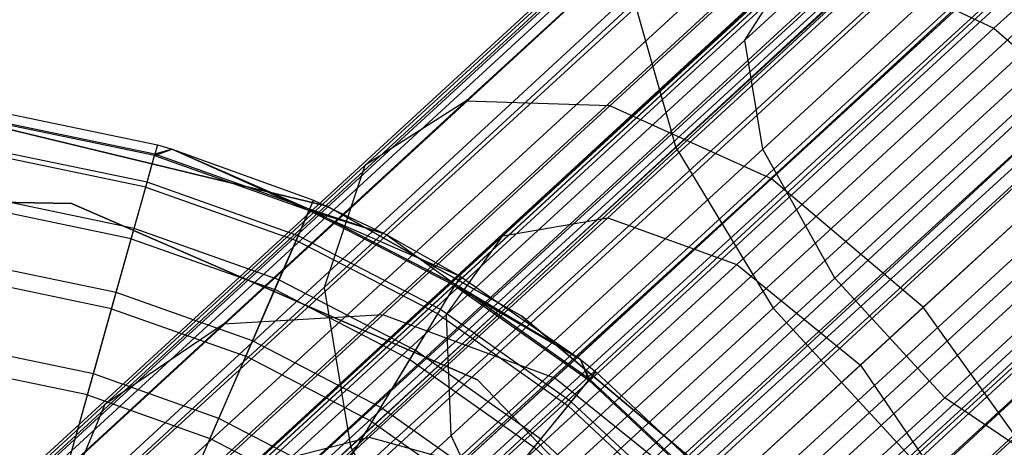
# Model space of a CAD drawing. Extents: x -38.3 to -0.1, y -39.1 to 0.
# Tile 32 of 256: x -27.898 to -27.498, y -27.277 to -27.104. Entities that reach past the tile are written whole.
import ezdxf

# ---------------------------------------------------------------- set-up
doc = ezdxf.new("R2010")
doc.units = 0
doc.header["$MEASUREMENT"] = 0
doc.layers.get('0').update_dxf_attribs({"color": 13, "linetype": 'CONTINUOUS'})

# ---------------------------------------------------------------- blocks, each defined once
blk = doc.blocks.new('ORTO_XII_A_STL')
at = {"color": 0}
for p, q in [((18.2475, 19.1313, 0.98681), (5.62821, 7.52408, 0.98681)), ((18.2475, 19.1313, 0.98681), (5.62821, 7.52408, 0.98681)), ((18.25137, 19.12709, 1.03392), (5.62821, 7.52408, 0.98681)), ((18.25137, 19.12709, 1.03392), (5.62821, 7.52408, 0.98681)), ((5.62918, 7.52302, 1.01054), (18.25137, 19.12709, 1.03392)), ((5.62918, 7.52302, 1.01054), (18.25137, 19.12709, 1.03392)), ((18.25137, 19.12709, 0.9397), (5.63209, 7.51987, 0.9397)), ((18.25137, 19.12709, 0.9397), (5.63209, 7.51987, 0.9397)), ((5.63209, 7.51987, 1.03392), (18.25137, 19.12709, 1.03392)), ((5.63209, 7.51987, 1.03392), (18.25137, 19.12709, 1.03392)), ((18.25137, 19.12709, 0.9397), (5.63687, 7.51466, 0.91701)), ((18.25137, 19.12709, 0.9397), (5.63687, 7.51466, 0.91701)), ((5.6518, 7.49843, 1.09863), (18.25137, 19.12709, 1.03392)), ((5.6518, 7.49843, 1.09863), (18.25137, 19.12709, 1.03392)), ((18.28101, 19.09486, 0.85627), (5.63687, 7.51466, 0.91701)), ((18.28101, 19.09486, 0.85627), (5.63687, 7.51466, 0.91701)), ((5.6518, 7.49843, 1.09863), (18.28101, 19.09486, 1.11735)), ((5.6518, 7.49843, 1.09863), (18.28101, 19.09486, 1.11735)), ((18.28101, 19.09486, 0.85627), (5.66173, 7.48764, 0.85627)), ((18.28101, 19.09486, 0.85627), (5.66173, 7.48764, 0.85627)), ((5.66173, 7.48764, 1.11735), (18.28101, 19.09486, 1.11735)), ((5.66173, 7.48764, 1.11735), (18.28101, 19.09486, 1.11735)), ((5.67311, 7.47527, 0.83947), (18.28101, 19.09486, 0.85627)), ((5.67311, 7.47527, 0.83947), (18.28101, 19.09486, 0.85627)), ((5.69955, 7.44652, 1.16111), (18.28101, 19.09486, 1.11735)), ((5.69955, 7.44652, 1.16111), (18.28101, 19.09486, 1.11735)), ((5.66887, 7.47987, 1.00342), (18.28748, 19.08783, 0.98681)), ((5.66887, 7.47987, 1.00342), (18.28748, 19.08783, 0.98681)), ((5.6709, 7.47766, 1.01979), (18.28748, 19.08783, 0.98681)), ((5.6709, 7.47766, 1.01979), (18.28748, 19.08783, 0.98681)), ((5.66887, 7.47987, 1.00342), (18.29019, 19.08488, 0.95383)), ((5.66887, 7.47987, 1.00342), (18.29019, 19.08488, 0.95383)), ((5.6709, 7.47766, 1.01979), (18.29019, 19.08488, 1.01979)), ((5.6709, 7.47766, 1.01979), (18.29019, 19.08488, 1.01979)), ((5.6709, 7.47766, 0.95383), (18.29019, 19.08488, 0.95383)), ((5.6709, 7.47766, 0.95383), (18.29019, 19.08488, 0.95383)), ((5.6847, 7.46266, 1.06509), (18.29019, 19.08488, 1.01979)), ((5.6847, 7.46266, 1.06509), (18.29019, 19.08488, 1.01979)), ((5.69165, 7.4551, 1.07819), (18.29019, 19.08488, 1.01979)), ((5.69165, 7.4551, 1.07819), (18.29019, 19.08488, 1.01979)), ((5.6709, 7.47766, 0.95383), (18.31094, 19.06233, 0.89544)), ((5.6709, 7.47766, 0.95383), (18.31094, 19.06233, 0.89544)), ((5.67425, 7.47402, 0.93795), (18.31094, 19.06233, 0.89544)), ((5.67425, 7.47402, 0.93795), (18.31094, 19.06233, 0.89544)), ((5.69165, 7.4551, 1.07819), (18.31094, 19.06233, 1.07819)), ((5.69165, 7.4551, 1.07819), (18.31094, 19.06233, 1.07819)), ((5.69165, 7.4551, 0.89544), (18.31094, 19.06233, 0.89544)), ((5.69165, 7.4551, 0.89544), (18.31094, 19.06233, 0.89544)), ((5.71812, 7.42632, 1.10882), (18.31094, 19.06233, 1.07819)), ((5.71812, 7.42632, 1.10882), (18.31094, 19.06233, 1.07819)), ((5.7284, 7.41516, 1.11565), (18.31094, 19.06233, 1.07819)), ((5.7284, 7.41516, 1.11565), (18.31094, 19.06233, 1.07819)), ((5.67311, 7.47527, 0.83947), (18.33351, 19.03779, 0.80275)), ((5.67311, 7.47527, 0.83947), (18.33351, 19.03779, 0.80275)), ((5.69955, 7.44652, 1.16111), (18.33351, 19.03779, 1.17087)), ((5.69955, 7.44652, 1.16111), (18.33351, 19.03779, 1.17087)), ((5.71422, 7.43057, 0.80275), (18.33351, 19.03779, 0.80275)), ((5.71422, 7.43057, 0.80275), (18.33351, 19.03779, 0.80275)), ((5.71422, 7.43057, 1.17087), (18.33351, 19.03779, 1.17087)), ((5.71422, 7.43057, 1.17087), (18.33351, 19.03779, 1.17087)), ((5.72958, 7.41387, 0.79568), (18.33351, 19.03779, 0.80275)), ((5.72958, 7.41387, 0.79568), (18.33351, 19.03779, 0.80275)), ((5.76148, 7.37919, 1.18366), (18.33351, 19.03779, 1.17087)), ((5.76148, 7.37919, 1.18366), (18.33351, 19.03779, 1.17087)), ((5.69165, 7.4551, 0.89544), (18.34768, 19.02238, 0.85797)), ((5.69165, 7.4551, 0.89544), (18.34768, 19.02238, 0.85797)), ((5.69962, 7.44645, 0.88367), (18.34768, 19.02238, 0.85797)), ((5.69962, 7.44645, 0.88367), (18.34768, 19.02238, 0.85797)), ((5.7284, 7.41516, 1.11565), (18.34768, 19.02238, 1.11565)), ((5.7284, 7.41516, 1.11565), (18.34768, 19.02238, 1.11565)), ((5.7284, 7.41516, 0.85797), (18.34768, 19.02238, 0.85797)), ((5.7284, 7.41516, 0.85797), (18.34768, 19.02238, 0.85797)), ((5.76148, 7.37919, 1.12461), (18.34768, 19.02238, 1.11565)), ((5.76148, 7.37919, 1.12461), (18.34768, 19.02238, 1.11565)), ((5.77272, 7.36697, 1.1236), (18.34768, 19.02238, 1.11565)), ((5.77272, 7.36697, 1.1236), (18.34768, 19.02238, 1.11565)), ((5.7284, 7.41516, 0.85797), (18.39201, 18.97419, 0.85002)), ((5.7284, 7.41516, 0.85797), (18.39201, 18.97419, 0.85002)), ((5.73915, 7.40346, 0.85302), (18.39201, 18.97419, 0.85002)), ((5.73915, 7.40346, 0.85302), (18.39201, 18.97419, 0.85002)), ((5.77272, 7.36697, 1.1236), (18.39201, 18.97419, 1.1236)), ((5.77272, 7.36697, 1.1236), (18.39201, 18.97419, 1.1236)), ((5.77272, 7.36697, 0.85002), (18.39201, 18.97419, 0.85002)), ((5.77272, 7.36697, 0.85002), (18.39201, 18.97419, 0.85002)), ((5.80483, 7.33206, 1.10882), (18.39201, 18.97419, 1.1236)), ((5.80483, 7.33206, 1.10882), (18.39201, 18.97419, 1.1236)), ((5.81447, 7.32158, 1.10021), (18.39201, 18.97419, 1.1236)), ((5.81447, 7.32158, 1.10021), (18.39201, 18.97419, 1.1236)), ((5.72958, 7.41387, 0.79568), (18.39683, 18.96895, 0.7914)), ((5.72958, 7.41387, 0.79568), (18.39683, 18.96895, 0.7914)), ((5.76148, 7.37919, 1.18366), (18.39683, 18.96895, 1.18223)), ((5.76148, 7.37919, 1.18366), (18.39683, 18.96895, 1.18223)), ((5.77754, 7.36173, 0.7914), (18.39683, 18.96895, 0.7914)), ((5.77754, 7.36173, 0.7914), (18.39683, 18.96895, 0.7914)), ((5.77754, 7.36173, 1.18223), (18.39683, 18.96895, 1.18223)), ((5.77754, 7.36173, 1.18223), (18.39683, 18.96895, 1.18223)), ((5.79337, 7.34452, 0.79568), (18.39683, 18.96895, 0.7914)), ((5.79337, 7.34452, 0.79568), (18.39683, 18.96895, 0.7914)), ((5.82341, 7.31186, 1.16111), (18.39683, 18.96895, 1.18223)), ((5.82341, 7.31186, 1.16111), (18.39683, 18.96895, 1.18223)), ((5.77272, 7.36697, 0.85002), (18.43375, 18.9288, 0.87341)), ((5.77272, 7.36697, 0.85002), (18.43375, 18.9288, 0.87341)), ((5.7838, 7.35492, 0.85302), (18.43375, 18.9288, 0.87341)), ((5.7838, 7.35492, 0.85302), (18.43375, 18.9288, 0.87341)), ((10.98614, 12.3599, 1.76098), (11.11738, 12.48061, 1.68712)), ((10.98614, 12.3599, 1.76098), (11.11738, 12.48061, 1.68712)), ((11.08711, 12.36472, 1.91323), (11.20012, 12.46866, 1.84963)), ((11.08711, 12.36472, 1.91323), (11.20012, 12.46866, 1.84963)), ((11.10117, 12.44785, 1.58213), (10.95815, 12.3163, 1.66262)), ((11.10117, 12.44785, 1.58213), (10.95815, 12.3163, 1.66262)), ((10.99337, 12.31564, 1.71262), (11.1304, 12.44168, 1.6355)), ((10.99337, 12.31564, 1.71262), (11.1304, 12.44168, 1.6355)), ((10.98328, 12.43657, 1.85872), (10.87296, 12.3351, 1.95057)), ((10.98328, 12.43657, 1.85872), (10.87296, 12.3351, 1.95057)), ((11.03467, 12.42824, 1.92188), (10.93133, 12.33319, 2.00792)), ((11.03467, 12.42824, 1.92188), (10.93133, 12.33319, 2.00792)), ((10.95028, 12.41785, 1.78619), (10.83195, 12.30901, 1.88471)), ((10.95028, 12.41785, 1.78619), (10.83195, 12.30901, 1.88471)), ((11.09558, 12.39429, 1.96475), (10.99698, 12.30359, 2.04684)), ((11.09558, 12.39429, 1.96475), (10.99698, 12.30359, 2.04684)), ((11.02266, 12.26324, 1.68531), (11.16296, 12.39229, 1.60635)), ((11.02266, 12.26324, 1.68531), (11.16296, 12.39229, 1.60635)), ((11.00264, 12.38587, 1.81932), (10.88797, 12.28039, 1.91479)), ((11.00264, 12.38587, 1.81932), (10.88797, 12.28039, 1.91479)), ((10.93048, 12.28772, 1.96468), (11.03908, 12.38761, 1.87426)), ((10.93048, 12.28772, 1.96468), (11.03908, 12.38761, 1.87426)), ((10.98614, 12.3599, 1.76098), (11.00264, 12.38587, 1.81932)), ((10.98614, 12.3599, 1.76098), (11.00264, 12.38587, 1.81932)), ((11.14422, 12.38585, 1.55047), (10.99765, 12.25103, 1.63296)), ((11.14422, 12.38585, 1.55047), (10.99765, 12.25103, 1.63296)), ((11.03908, 12.38761, 1.87426), (11.08711, 12.36472, 1.91323)), ((11.03908, 12.38761, 1.87426), (11.08711, 12.36472, 1.91323)), ((10.9414, 12.37531, 1.71682), (10.81539, 12.25941, 1.82173)), ((10.9414, 12.37531, 1.71682), (10.81539, 12.25941, 1.82173)), ((10.9414, 12.37531, 1.71682), (10.95815, 12.3163, 1.66262)), ((10.9414, 12.37531, 1.71682), (10.95815, 12.3163, 1.66262)), ((10.98282, 12.26879, 2.00007), (11.08711, 12.36472, 1.91323)), ((10.98282, 12.26879, 2.00007), (11.08711, 12.36472, 1.91323)), ((11.08711, 12.36472, 1.91323), (11.13573, 12.32244, 1.9273)), ((11.08711, 12.36472, 1.91323), (11.13573, 12.32244, 1.9273)), ((10.86502, 12.24849, 1.86183), (10.98614, 12.3599, 1.76098)), ((10.86502, 12.24849, 1.86183), (10.98614, 12.3599, 1.76098)), ((10.99337, 12.31564, 1.71262), (10.98614, 12.3599, 1.76098)), ((10.99337, 12.31564, 1.71262), (10.98614, 12.3599, 1.76098)), ((11.06731, 12.2147, 1.68531), (11.20761, 12.34374, 1.60635)), ((11.06731, 12.2147, 1.68531), (11.20761, 12.34374, 1.60635)), ((11.05854, 12.25144, 2.06061), (11.15547, 12.34059, 1.97991)), ((11.05854, 12.25144, 2.06061), (11.15547, 12.34059, 1.97991)), ((10.64079, 12.33496, 14.66398), (10.81658, 12.29247, 14.66398)), ((10.81658, 12.29247, 4.03405), (10.64079, 12.33496, 4.03405)), ((10.64079, 12.33496, 14.66398), (10.81658, 12.29247, 14.66398)), ((10.81658, 12.29247, 4.03405), (10.64079, 12.33496, 4.03405)), ((10.87296, 12.3351, 1.95057), (10.77458, 12.24461, 2.06474)), ((10.87296, 12.3351, 1.95057), (10.77458, 12.24461, 2.06474)), ((10.87296, 12.3351, 1.95057), (10.83195, 12.30901, 1.88471)), ((10.87296, 12.3351, 1.95057), (10.83195, 12.30901, 1.88471)), ((10.93133, 12.33319, 2.00792), (10.87296, 12.3351, 1.95057)), ((10.93133, 12.33319, 2.00792), (10.87296, 12.3351, 1.95057)), ((10.68206, 12.33105, 15.11261), (10.74782, 12.31738, 15.11261)), ((10.68206, 12.33105, 16.69154), (10.74782, 12.31738, 16.69154)), ((10.68206, 12.33105, 15.11261), (10.74782, 12.31738, 15.11261)), ((10.68206, 12.33105, 16.69154), (10.74782, 12.31738, 16.69154)), ((10.93133, 12.33319, 2.00792), (10.83918, 12.24842, 2.11486)), ((10.93133, 12.33319, 2.00792), (10.83918, 12.24842, 2.11486)), ((10.99698, 12.30359, 2.04684), (10.93133, 12.33319, 2.00792)), ((10.99698, 12.30359, 2.04684), (10.93133, 12.33319, 2.00792)), ((10.74661, 12.31307, 16.74281), (10.68145, 12.32661, 16.74281)), ((10.74661, 12.31307, 16.74281), (10.68145, 12.32661, 16.74281)), ((10.74676, 12.31359, 15.03336), (10.68152, 12.32715, 15.03336)), ((10.74676, 12.31359, 15.03336), (10.68152, 12.32715, 15.03336)), ((11.033, 12.22794, 2.01284), (11.13573, 12.32244, 1.9273)), ((11.033, 12.22794, 2.01284), (11.13573, 12.32244, 1.9273)), ((11.19963, 12.3256, 1.55047), (11.05306, 12.19078, 1.63296)), ((11.19963, 12.3256, 1.55047), (11.05306, 12.19078, 1.63296)), ((10.74358, 12.30225, 14.95488), (10.67992, 12.31548, 14.95488)), ((10.74358, 12.30225, 14.95488), (10.67992, 12.31548, 14.95488)), ((10.74782, 12.31738, 16.69154), (10.74661, 12.31307, 16.74281)), ((10.74782, 12.31738, 16.69154), (10.74661, 12.31307, 16.74281)), ((10.74661, 12.31307, 16.74281), (10.7537, 12.3157, 16.69154)), ((10.74661, 12.31307, 16.74281), (10.7537, 12.3157, 16.69154)), ((10.74782, 12.31738, 15.11261), (10.74676, 12.31359, 15.03336)), ((10.74782, 12.31738, 15.11261), (10.74676, 12.31359, 15.03336)), ((10.7537, 12.3157, 15.11261), (10.74676, 12.31359, 15.03336)), ((10.7537, 12.3157, 15.11261), (10.74676, 12.31359, 15.03336)), ((10.74782, 12.31738, 15.11261), (10.7537, 12.3157, 15.11261)), ((10.74782, 12.31738, 16.69154), (10.74782, 12.31738, 15.11261)), ((10.74782, 12.31738, 16.69154), (10.74782, 12.31738, 15.11261)), ((10.74782, 12.31738, 16.69154), (10.7537, 12.3157, 16.69154)), ((10.74782, 12.31738, 15.11261), (10.7537, 12.3157, 15.11261)), ((10.74782, 12.31738, 16.69154), (10.7537, 12.3157, 16.69154)), ((10.7537, 12.3157, 15.11261), (10.80954, 12.29128, 15.03336)), ((10.7537, 12.3157, 15.11261), (10.81111, 12.29489, 15.11261)), ((10.7537, 12.3157, 15.11261), (10.80954, 12.29128, 15.03336)), ((10.7537, 12.3157, 16.69154), (10.7537, 12.3157, 15.11261)), ((10.7537, 12.3157, 16.69154), (10.7537, 12.3157, 15.11261)), ((10.7537, 12.3157, 16.69154), (10.81111, 12.29489, 16.69154)), ((10.7537, 12.3157, 15.11261), (10.81111, 12.29489, 15.11261)), ((10.7537, 12.3157, 16.69154), (10.81111, 12.29489, 16.69154)), ((10.7537, 12.3157, 16.69154), (10.80932, 12.29078, 16.74281)), ((10.7537, 12.3157, 16.69154), (10.80932, 12.29078, 16.74281)), ((10.95815, 12.3163, 1.66262), (10.82616, 12.1949, 1.77252)), ((10.95815, 12.3163, 1.66262), (10.82616, 12.1949, 1.77252)), ((10.86691, 12.19932, 1.81791), (10.99337, 12.31564, 1.71262)), ((10.86691, 12.19932, 1.81791), (10.99337, 12.31564, 1.71262)), ((10.95815, 12.3163, 1.66262), (10.99765, 12.25103, 1.63296)), ((10.95815, 12.3163, 1.66262), (10.99765, 12.25103, 1.63296)), ((11.02266, 12.26324, 1.68531), (10.99337, 12.31564, 1.71262)), ((11.02266, 12.26324, 1.68531), (10.99337, 12.31564, 1.71262)), ((10.74302, 12.30024, 16.79252), (10.67963, 12.31341, 16.79252)), ((10.74302, 12.30024, 16.79252), (10.67963, 12.31341, 16.79252)), ((10.74302, 12.30024, 16.79252), (10.74661, 12.31307, 16.74281)), ((10.74302, 12.30024, 16.79252), (10.74661, 12.31307, 16.74281)), ((10.74358, 12.30225, 14.95488), (10.74676, 12.31359, 15.03336)), ((10.74358, 12.30225, 14.95488), (10.74676, 12.31359, 15.03336)), ((10.74661, 12.31307, 16.74281), (10.80932, 12.29078, 16.74281)), ((10.74661, 12.31307, 16.74281), (10.80932, 12.29078, 16.74281)), ((10.80954, 12.29128, 15.03336), (10.74676, 12.31359, 15.03336)), ((10.80954, 12.29128, 15.03336), (10.74676, 12.31359, 15.03336)), ((10.83195, 12.30901, 1.88471), (10.72642, 12.21194, 2.00717)), ((10.83195, 12.30901, 1.88471), (10.72642, 12.21194, 2.00717)), ((10.83195, 12.30901, 1.88471), (10.81539, 12.25941, 1.82173)), ((10.83195, 12.30901, 1.88471), (10.81539, 12.25941, 1.82173)), ((10.73832, 12.28347, 14.87795), (10.74358, 12.30225, 14.95488)), ((10.73832, 12.28347, 14.87795), (10.74358, 12.30225, 14.95488)), ((10.80485, 12.28047, 14.95488), (10.74358, 12.30225, 14.95488)), ((10.80485, 12.28047, 14.95488), (10.74358, 12.30225, 14.95488)), ((10.99698, 12.30359, 2.04684), (10.90905, 12.22271, 2.14888)), ((10.99698, 12.30359, 2.04684), (10.90905, 12.22271, 2.14888)), ((11.05854, 12.25144, 2.06061), (10.99698, 12.30359, 2.04684)), ((11.05854, 12.25144, 2.06061), (10.99698, 12.30359, 2.04684)), ((10.73715, 12.27929, 16.83917), (10.74302, 12.30024, 16.79252)), ((10.73715, 12.27929, 16.83917), (10.74302, 12.30024, 16.79252)), ((10.74302, 12.30024, 16.79252), (10.80402, 12.27856, 16.79252)), ((10.74302, 12.30024, 16.79252), (10.80402, 12.27856, 16.79252)), ((10.53319, 12.29681, 14.66398), (10.71289, 12.29363, 14.66398)), ((10.71289, 12.29363, 4.03405), (10.53319, 12.29681, 4.03405)), ((10.71289, 12.29363, 4.03405), (10.53319, 12.29681, 4.03405)), ((10.71289, 12.29363, 4.2309), (10.53319, 12.29681, 4.2309)), ((10.71289, 12.29363, 4.2309), (10.53319, 12.29681, 4.2309)), ((10.53319, 12.29681, 14.66398), (10.71289, 12.29363, 14.66398)), ((10.53319, 12.29681, 14.58524), (10.71289, 12.29363, 14.58524)), ((10.53319, 12.29681, 14.58524), (10.71289, 12.29363, 14.58524)), ((10.73832, 12.28347, 14.87795), (10.67726, 12.29615, 14.87795)), ((10.73832, 12.28347, 14.87795), (10.67726, 12.29615, 14.87795)), ((10.80932, 12.29078, 16.74281), (10.81111, 12.29489, 16.69154)), ((10.80932, 12.29078, 16.74281), (10.81111, 12.29489, 16.69154)), ((10.81111, 12.29489, 15.11261), (10.80954, 12.29128, 15.03336)), ((10.81111, 12.29489, 15.11261), (10.80954, 12.29128, 15.03336)), ((10.81111, 12.29489, 15.11261), (10.84055, 12.28093, 15.11261)), ((10.81111, 12.29489, 16.69154), (10.81111, 12.29489, 15.11261)), ((10.81111, 12.29489, 16.69154), (10.81111, 12.29489, 15.11261)), ((10.81111, 12.29489, 16.69154), (10.84055, 12.28093, 16.69154)), ((10.81111, 12.29489, 15.11261), (10.84055, 12.28093, 15.11261)), ((10.81111, 12.29489, 16.69154), (10.84055, 12.28093, 16.69154)), ((10.73715, 12.27929, 16.83917), (10.67667, 12.29186, 16.83917)), ((10.73715, 12.27929, 16.83917), (10.67667, 12.29186, 16.83917)), ((10.71289, 12.29363, 14.66398), (10.87769, 12.22192, 14.66398)), ((10.87769, 12.22192, 4.03405), (10.71289, 12.29363, 4.03405)), ((10.71289, 12.29363, 4.03405), (10.71289, 12.29363, 4.2309)), ((10.71289, 12.29363, 4.03405), (10.71289, 12.29363, 4.2309)), ((10.87769, 12.22192, 4.03405), (10.71289, 12.29363, 4.03405)), ((10.87769, 12.22192, 4.2309), (10.71289, 12.29363, 4.2309)), ((10.87769, 12.22192, 4.2309), (10.71289, 12.29363, 4.2309)), ((10.71289, 12.29363, 14.66398), (10.87769, 12.22192, 14.66398)), ((10.71289, 12.29363, 14.66398), (10.71289, 12.29363, 14.58524)), ((10.71289, 12.29363, 14.58524), (10.87769, 12.22192, 14.58524)), ((10.71289, 12.29363, 14.66398), (10.71289, 12.29363, 14.58524)), ((10.71289, 12.29363, 14.58524), (10.87769, 12.22192, 14.58524)), ((10.80932, 12.29078, 16.74281), (10.80402, 12.27856, 16.79252)), ((10.80932, 12.29078, 16.74281), (10.80402, 12.27856, 16.79252)), ((10.80485, 12.28047, 14.95488), (10.80954, 12.29128, 15.03336)), ((10.80485, 12.28047, 14.95488), (10.80954, 12.29128, 15.03336)), ((10.86842, 12.26016, 16.74281), (10.80932, 12.29078, 16.74281)), ((10.87075, 12.26399, 16.69154), (10.80932, 12.29078, 16.74281)), ((10.86842, 12.26016, 16.74281), (10.80932, 12.29078, 16.74281)), ((10.87075, 12.26399, 16.69154), (10.80932, 12.29078, 16.74281)), ((10.84055, 12.28093, 16.69154), (10.80932, 12.29078, 16.74281)), ((10.84055, 12.28093, 16.69154), (10.80932, 12.29078, 16.74281)), ((10.84055, 12.28093, 15.11261), (10.80954, 12.29128, 15.03336)), ((10.84055, 12.28093, 15.11261), (10.80954, 12.29128, 15.03336)), ((10.8687, 12.26062, 15.03336), (10.80954, 12.29128, 15.03336)), ((10.8687, 12.26062, 15.03336), (10.80954, 12.29128, 15.03336)), ((10.89565, 12.2478, 4.03405), (10.81658, 12.29247, 4.03405)), ((10.81658, 12.29247, 14.66398), (10.81658, 12.29247, 4.03405)), ((10.81658, 12.29247, 14.66398), (10.89565, 12.2478, 14.66398)), ((10.81658, 12.29247, 14.66398), (10.81658, 12.29247, 4.03405)), ((10.81658, 12.29247, 14.66398), (10.89565, 12.2478, 14.66398)), ((10.89565, 12.2478, 4.03405), (10.81658, 12.29247, 4.03405)), ((10.83362, 12.19864, 2.07707), (10.93048, 12.28772, 1.96468)), ((10.83362, 12.19864, 2.07707), (10.93048, 12.28772, 1.96468)), ((10.88797, 12.28039, 1.91479), (10.93048, 12.28772, 1.96468)), ((10.88797, 12.28039, 1.91479), (10.93048, 12.28772, 1.96468)), ((10.93048, 12.28772, 1.96468), (10.98282, 12.26879, 2.00007)), ((10.93048, 12.28772, 1.96468), (10.98282, 12.26879, 2.00007)), ((10.73102, 12.25743, 14.80334), (10.73832, 12.28347, 14.87795)), ((10.73102, 12.25743, 14.80334), (10.73832, 12.28347, 14.87795)), ((10.79708, 12.26258, 14.87795), (10.73832, 12.28347, 14.87795)), ((10.79708, 12.26258, 14.87795), (10.73832, 12.28347, 14.87795)), ((10.72918, 12.25086, 16.88133), (10.73715, 12.27929, 16.83917)), ((10.72918, 12.25086, 16.88133), (10.73715, 12.27929, 16.83917)), ((10.73715, 12.27929, 16.83917), (10.79535, 12.25861, 16.83917)), ((10.73715, 12.27929, 16.83917), (10.79535, 12.25861, 16.83917)), ((10.7857, 12.18633, 2.03347), (10.88797, 12.28039, 1.91479)), ((10.7857, 12.18633, 2.03347), (10.88797, 12.28039, 1.91479)), ((10.80402, 12.27856, 16.79252), (10.79535, 12.25861, 16.83917)), ((10.80402, 12.27856, 16.79252), (10.79535, 12.25861, 16.83917)), ((10.79708, 12.26258, 14.87795), (10.80485, 12.28047, 14.95488)), ((10.79708, 12.26258, 14.87795), (10.80485, 12.28047, 14.95488)), ((10.8615, 12.24878, 16.79252), (10.80402, 12.27856, 16.79252)), ((10.8615, 12.24878, 16.79252), (10.80402, 12.27856, 16.79252)), ((10.86258, 12.25056, 14.95488), (10.80485, 12.28047, 14.95488)), ((10.86258, 12.25056, 14.95488), (10.80485, 12.28047, 14.95488)), ((10.84055, 12.28093, 15.11261), (10.8687, 12.26062, 15.03336)), ((10.84055, 12.28093, 15.11261), (10.87075, 12.26399, 15.11261)), ((10.84055, 12.28093, 15.11261), (10.8687, 12.26062, 15.03336)), ((10.84055, 12.28093, 16.69154), (10.84055, 12.28093, 15.11261)), ((10.84055, 12.28093, 16.69154), (10.84055, 12.28093, 15.11261)), ((10.84055, 12.28093, 16.69154), (10.87075, 12.26399, 16.69154)), ((10.84055, 12.28093, 15.11261), (10.87075, 12.26399, 15.11261)), ((10.84055, 12.28093, 16.69154), (10.87075, 12.26399, 16.69154)), ((10.86502, 12.24849, 1.86183), (10.88797, 12.28039, 1.91479)), ((10.86502, 12.24849, 1.86183), (10.88797, 12.28039, 1.91479)), ((11.06952, 12.17453, 2.00007), (11.17381, 12.27045, 1.91323)), ((11.06952, 12.17453, 2.00007), (11.17381, 12.27045, 1.91323)), ((10.73102, 12.25743, 14.80334), (10.67358, 12.26937, 14.80334)), ((10.73102, 12.25743, 14.80334), (10.67358, 12.26937, 14.80334)), ((10.88981, 12.18324, 2.108), (10.98282, 12.26879, 2.00007)), ((10.88981, 12.18324, 2.108), (10.98282, 12.26879, 2.00007)), ((10.98282, 12.26879, 2.00007), (11.033, 12.22794, 2.01284)), ((10.98282, 12.26879, 2.00007), (11.033, 12.22794, 2.01284)), ((10.72918, 12.25086, 16.88133), (10.67265, 12.26261, 16.88133)), ((10.72918, 12.25086, 16.88133), (10.67265, 12.26261, 16.88133)), ((10.78631, 12.23778, 14.80334), (10.79708, 12.26258, 14.87795)), ((10.78631, 12.23778, 14.80334), (10.79708, 12.26258, 14.87795)), ((10.85245, 12.23389, 14.87795), (10.79708, 12.26258, 14.87795)), ((10.85245, 12.23389, 14.87795), (10.79708, 12.26258, 14.87795)), ((10.87075, 12.26399, 16.69154), (10.86842, 12.26016, 16.74281)), ((10.87075, 12.26399, 16.69154), (10.86842, 12.26016, 16.74281)), ((10.87075, 12.26399, 15.11261), (10.8687, 12.26062, 15.03336)), ((10.87075, 12.26399, 15.11261), (10.8687, 12.26062, 15.03336)), ((10.87075, 12.26399, 15.11261), (10.91926, 12.23035, 15.11261)), ((10.87075, 12.26399, 16.69154), (10.87075, 12.26399, 15.11261)), ((10.87075, 12.26399, 16.69154), (10.87075, 12.26399, 15.11261)), ((10.87075, 12.26399, 16.69154), (10.91926, 12.23035, 16.69154)), ((10.87075, 12.26399, 15.11261), (10.91926, 12.23035, 15.11261)), ((10.87075, 12.26399, 16.69154), (10.91926, 12.23035, 16.69154)), ((10.89318, 12.14414, 1.79312), (11.02266, 12.26324, 1.68531)), ((10.89318, 12.14414, 1.79312), (11.02266, 12.26324, 1.68531)), ((11.06731, 12.2147, 1.68531), (11.02266, 12.26324, 1.68531)), ((11.06731, 12.2147, 1.68531), (11.02266, 12.26324, 1.68531)), ((10.81539, 12.25941, 1.82173), (10.70303, 12.15606, 1.95213)), ((10.81539, 12.25941, 1.82173), (10.70303, 12.15606, 1.95213)), ((10.79535, 12.25861, 16.83917), (10.78359, 12.23153, 16.88133)), ((10.79535, 12.25861, 16.83917), (10.78359, 12.23153, 16.88133)), ((10.85019, 12.23019, 16.83917), (10.79535, 12.25861, 16.83917)), ((10.85019, 12.23019, 16.83917), (10.79535, 12.25861, 16.83917)), ((10.81539, 12.25941, 1.82173), (10.82616, 12.1949, 1.77252)), ((10.81539, 12.25941, 1.82173), (10.82616, 12.1949, 1.77252)), ((10.8615, 12.24878, 16.79252), (10.86842, 12.26016, 16.74281)), ((10.8615, 12.24878, 16.79252), (10.86842, 12.26016, 16.74281)), ((10.86258, 12.25056, 14.95488), (10.8687, 12.26062, 15.03336)), ((10.86258, 12.25056, 14.95488), (10.8687, 12.26062, 15.03336)), ((10.86842, 12.26016, 16.74281), (10.91926, 12.23035, 16.69154)), ((10.86842, 12.26016, 16.74281), (10.91926, 12.23035, 16.69154)), ((10.86842, 12.26016, 16.74281), (10.92279, 12.22178, 16.74281)), ((10.86842, 12.26016, 16.74281), (10.92279, 12.22178, 16.74281)), ((10.91926, 12.23035, 15.11261), (10.8687, 12.26062, 15.03336)), ((10.91926, 12.23035, 15.11261), (10.8687, 12.26062, 15.03336)), ((10.92314, 12.2222, 15.03336), (10.8687, 12.26062, 15.03336)), ((10.92314, 12.2222, 15.03336), (10.8687, 12.26062, 15.03336)), ((10.72177, 12.2244, 14.73178), (10.73102, 12.25743, 14.80334)), ((10.72177, 12.2244, 14.73178), (10.73102, 12.25743, 14.80334)), ((10.78631, 12.23778, 14.80334), (10.73102, 12.25743, 14.80334)), ((10.78631, 12.23778, 14.80334), (10.73102, 12.25743, 14.80334)), ((10.71936, 12.21582, 16.91773), (10.72918, 12.25086, 16.88133)), ((10.71936, 12.21582, 16.91773), (10.72918, 12.25086, 16.88133)), ((10.72918, 12.25086, 16.88133), (10.78359, 12.23153, 16.88133)), ((10.72918, 12.25086, 16.88133), (10.78359, 12.23153, 16.88133)), ((10.85245, 12.23389, 14.87795), (10.86258, 12.25056, 14.95488)), ((10.85245, 12.23389, 14.87795), (10.86258, 12.25056, 14.95488)), ((10.99765, 12.25103, 1.63296), (10.86238, 12.12661, 1.74558)), ((10.99765, 12.25103, 1.63296), (10.86238, 12.12661, 1.74558)), ((10.9157, 12.21306, 14.95488), (10.86258, 12.25056, 14.95488)), ((10.9157, 12.21306, 14.95488), (10.86258, 12.25056, 14.95488)), ((10.97211, 12.17193, 2.16092), (11.05854, 12.25144, 2.06061)), ((10.97211, 12.17193, 2.16092), (11.05854, 12.25144, 2.06061)), ((10.99765, 12.25103, 1.63296), (11.05306, 12.19078, 1.63296)), ((10.99765, 12.25103, 1.63296), (11.05306, 12.19078, 1.63296)), ((11.10539, 12.18574, 2.04684), (11.05854, 12.25144, 2.06061)), ((11.10539, 12.18574, 2.04684), (11.05854, 12.25144, 2.06061)), ((10.86502, 12.24849, 1.86183), (10.75701, 12.14914, 1.98717)), ((10.86502, 12.24849, 1.86183), (10.75701, 12.14914, 1.98717)), ((10.83918, 12.24842, 2.11486), (10.76047, 12.17602, 2.24008)), ((10.83918, 12.24842, 2.11486), (10.76047, 12.17602, 2.24008)), ((10.83918, 12.24842, 2.11486), (10.77458, 12.24461, 2.06474)), ((10.83918, 12.24842, 2.11486), (10.77458, 12.24461, 2.06474)), ((10.90905, 12.22271, 2.14888), (10.83918, 12.24842, 2.11486)), ((10.90905, 12.22271, 2.14888), (10.83918, 12.24842, 2.11486)), ((10.85019, 12.23019, 16.83917), (10.8615, 12.24878, 16.79252)), ((10.85019, 12.23019, 16.83917), (10.8615, 12.24878, 16.79252)), ((10.8615, 12.24878, 16.79252), (10.91438, 12.21144, 16.79252)), ((10.8615, 12.24878, 16.79252), (10.91438, 12.21144, 16.79252)), ((10.86691, 12.19932, 1.81791), (10.86502, 12.24849, 1.86183)), ((10.86691, 12.19932, 1.81791), (10.86502, 12.24849, 1.86183)), ((10.89565, 12.2478, 14.66398), (10.89565, 12.2478, 4.03405)), ((10.89565, 12.2478, 14.66398), (10.89565, 12.2478, 4.03405)), ((10.89565, 12.2478, 14.66398), (10.96516, 12.18935, 14.66398)), ((10.96516, 12.18935, 4.03405), (10.89565, 12.2478, 4.03405)), ((10.89565, 12.2478, 14.66398), (10.96516, 12.18935, 14.66398)), ((10.96516, 12.18935, 4.03405), (10.89565, 12.2478, 4.03405)), ((10.77458, 12.24461, 2.06474), (10.69055, 12.16732, 2.19841)), ((10.77458, 12.24461, 2.06474), (10.69055, 12.16732, 2.19841)), ((10.77458, 12.24461, 2.06474), (10.72642, 12.21194, 2.00717)), ((10.77458, 12.24461, 2.06474), (10.72642, 12.21194, 2.00717)), ((10.72177, 12.2244, 14.73178), (10.66891, 12.23538, 14.73178)), ((10.72177, 12.2244, 14.73178), (10.66891, 12.23538, 14.73178)), ((10.77264, 12.20632, 14.73178), (10.78631, 12.23778, 14.80334)), ((10.77264, 12.20632, 14.73178), (10.78631, 12.23778, 14.80334)), ((10.8384, 12.21079, 14.80334), (10.78631, 12.23778, 14.80334)), ((10.8384, 12.21079, 14.80334), (10.78631, 12.23778, 14.80334)), ((10.78359, 12.23153, 16.88133), (10.76909, 12.19815, 16.91773)), ((10.78359, 12.23153, 16.88133), (10.76909, 12.19815, 16.91773)), ((10.83486, 12.20497, 16.88133), (10.78359, 12.23153, 16.88133)), ((10.83486, 12.20497, 16.88133), (10.78359, 12.23153, 16.88133)), ((10.83486, 12.20497, 16.88133), (10.85019, 12.23019, 16.83917)), ((10.83486, 12.20497, 16.88133), (10.85019, 12.23019, 16.83917)), ((10.8384, 12.21079, 14.80334), (10.85245, 12.23389, 14.87795)), ((10.8384, 12.21079, 14.80334), (10.85245, 12.23389, 14.87795)), ((10.85019, 12.23019, 16.83917), (10.90066, 12.19457, 16.83917)), ((10.85019, 12.23019, 16.83917), (10.90066, 12.19457, 16.83917)), ((10.90339, 12.19793, 14.87795), (10.85245, 12.23389, 14.87795)), ((10.90339, 12.19793, 14.87795), (10.85245, 12.23389, 14.87795)), ((10.91926, 12.23035, 15.11261), (10.92314, 12.2222, 15.03336)), ((10.91926, 12.23035, 15.11261), (10.92562, 12.22526, 15.11261)), ((10.91926, 12.23035, 15.11261), (10.92314, 12.2222, 15.03336)), ((10.91926, 12.23035, 16.69154), (10.91926, 12.23035, 15.11261)), ((10.91926, 12.23035, 16.69154), (10.91926, 12.23035, 15.11261)), ((10.91926, 12.23035, 16.69154), (10.92562, 12.22526, 16.69154)), ((10.91926, 12.23035, 15.11261), (10.92562, 12.22526, 15.11261)), ((10.91926, 12.23035, 16.69154), (10.92562, 12.22526, 16.69154)), ((10.91926, 12.23035, 16.69154), (10.92279, 12.22178, 16.74281)), ((10.91926, 12.23035, 16.69154), (10.92279, 12.22178, 16.74281)), ((10.71936, 12.21582, 16.91773), (10.6677, 12.22656, 16.91773)), ((10.71936, 12.21582, 16.91773), (10.6677, 12.22656, 16.91773)), ((10.94137, 12.14366, 2.11916), (11.033, 12.22794, 2.01284)), ((10.94137, 12.14366, 2.11916), (11.033, 12.22794, 2.01284)), ((11.033, 12.22794, 2.01284), (11.06952, 12.17453, 2.00007)), ((11.033, 12.22794, 2.01284), (11.06952, 12.17453, 2.00007)), ((10.71065, 12.1847, 14.66398), (10.72177, 12.2244, 14.73178)), ((10.71065, 12.1847, 14.66398), (10.72177, 12.2244, 14.73178)), ((10.77264, 12.20632, 14.73178), (10.72177, 12.2244, 14.73178)), ((10.77264, 12.20632, 14.73178), (10.72177, 12.2244, 14.73178)), ((10.90905, 12.22271, 2.14888), (10.83394, 12.15364, 2.26836)), ((10.90905, 12.22271, 2.14888), (10.83394, 12.15364, 2.26836)), ((10.97211, 12.17193, 2.16092), (10.90905, 12.22271, 2.14888)), ((10.97211, 12.17193, 2.16092), (10.90905, 12.22271, 2.14888)), ((10.9157, 12.21306, 14.95488), (10.92314, 12.2222, 15.03336)), ((10.9157, 12.21306, 14.95488), (10.92314, 12.2222, 15.03336)), ((10.92279, 12.22178, 16.74281), (10.92562, 12.22526, 16.69154)), ((10.92279, 12.22178, 16.74281), (10.92562, 12.22526, 16.69154)), ((10.92562, 12.22526, 15.11261), (10.92314, 12.2222, 15.03336)), ((10.92562, 12.22526, 15.11261), (10.92314, 12.2222, 15.03336)), ((10.97183, 12.17672, 15.03336), (10.92314, 12.2222, 15.03336)), ((10.97183, 12.17672, 15.03336), (10.92314, 12.2222, 15.03336)), ((10.92562, 12.22526, 15.11261), (10.97471, 12.17941, 15.11261)), ((10.92562, 12.22526, 16.69154), (10.92562, 12.22526, 15.11261)), ((10.92562, 12.22526, 16.69154), (10.92562, 12.22526, 15.11261)), ((10.92562, 12.22526, 16.69154), (10.97471, 12.17941, 16.69154)), ((10.92562, 12.22526, 15.11261), (10.97471, 12.17941, 15.11261)), ((10.92562, 12.22526, 16.69154), (10.97471, 12.17941, 16.69154)), ((10.87769, 12.22192, 14.66398), (11.00251, 12.09261, 14.66398)), ((11.00251, 12.09261, 4.03405), (10.87769, 12.22192, 4.03405)), ((10.87769, 12.22192, 4.03405), (10.87769, 12.22192, 4.2309)), ((10.87769, 12.22192, 4.03405), (10.87769, 12.22192, 4.2309)), ((11.00251, 12.09261, 4.03405), (10.87769, 12.22192, 4.03405)), ((11.00251, 12.09261, 4.2309), (10.87769, 12.22192, 4.2309)), ((11.00251, 12.09261, 4.2309), (10.87769, 12.22192, 4.2309)), ((10.87769, 12.22192, 14.58524), (10.87769, 12.22192, 14.66398)), ((10.87769, 12.22192, 14.66398), (11.00251, 12.09261, 14.66398)), ((10.87769, 12.22192, 14.58524), (10.87769, 12.22192, 14.66398)), ((10.87769, 12.22192, 14.58524), (11.00251, 12.09261, 14.58524)), ((10.87769, 12.22192, 14.58524), (11.00251, 12.09261, 14.58524)), ((10.91438, 12.21144, 16.79252), (10.92279, 12.22178, 16.74281)), ((10.91438, 12.21144, 16.79252), (10.92279, 12.22178, 16.74281)), ((10.97143, 12.17635, 16.74281), (10.92279, 12.22178, 16.74281)), ((10.97143, 12.17635, 16.74281), (10.92279, 12.22178, 16.74281)), ((10.70799, 12.17522, 16.94725), (10.71936, 12.21582, 16.91773)), ((10.70799, 12.17522, 16.94725), (10.71936, 12.21582, 16.91773)), ((10.71936, 12.21582, 16.91773), (10.76909, 12.19815, 16.91773)), ((10.71936, 12.21582, 16.91773), (10.76909, 12.19815, 16.91773)), ((10.93783, 12.0956, 1.79312), (11.06731, 12.2147, 1.68531)), ((10.93783, 12.0956, 1.79312), (11.06731, 12.2147, 1.68531)), ((11.11709, 12.18113, 1.71262), (11.06731, 12.2147, 1.68531)), ((11.11709, 12.18113, 1.71262), (11.06731, 12.2147, 1.68531)), ((10.72642, 12.21194, 2.00717), (10.63628, 12.12903, 2.15056)), ((10.72642, 12.21194, 2.00717), (10.63628, 12.12903, 2.15056)), ((10.72642, 12.21194, 2.00717), (10.70303, 12.15606, 1.95213)), ((10.72642, 12.21194, 2.00717), (10.70303, 12.15606, 1.95213)), ((10.82057, 12.18148, 14.73178), (10.8384, 12.21079, 14.80334)), ((10.82057, 12.18148, 14.73178), (10.8384, 12.21079, 14.80334)), ((10.88633, 12.17696, 14.80334), (10.8384, 12.21079, 14.80334)), ((10.88633, 12.17696, 14.80334), (10.8384, 12.21079, 14.80334)), ((10.90066, 12.19457, 16.83917), (10.91438, 12.21144, 16.79252)), ((10.90066, 12.19457, 16.83917), (10.91438, 12.21144, 16.79252)), ((10.90339, 12.19793, 14.87795), (10.9157, 12.21306, 14.95488)), ((10.90339, 12.19793, 14.87795), (10.9157, 12.21306, 14.95488)), ((10.9617, 12.16726, 16.79252), (10.91438, 12.21144, 16.79252)), ((10.9617, 12.16726, 16.79252), (10.91438, 12.21144, 16.79252)), ((10.96322, 12.16868, 14.95488), (10.9157, 12.21306, 14.95488)), ((10.96322, 12.16868, 14.95488), (10.9157, 12.21306, 14.95488)), ((10.75621, 12.1685, 14.66398), (10.77264, 12.20632, 14.73178)), ((10.75621, 12.1685, 14.66398), (10.77264, 12.20632, 14.73178)), ((10.82057, 12.18148, 14.73178), (10.77264, 12.20632, 14.73178)), ((10.82057, 12.18148, 14.73178), (10.77264, 12.20632, 14.73178)), ((10.81595, 12.17387, 16.91773), (10.83486, 12.20497, 16.88133)), ((10.81595, 12.17387, 16.91773), (10.83486, 12.20497, 16.88133)), ((10.83486, 12.20497, 16.88133), (10.88203, 12.17167, 16.88133)), ((10.83486, 12.20497, 16.88133), (10.88203, 12.17167, 16.88133)), ((10.75091, 12.12255, 2.20866), (10.83362, 12.19864, 2.07707)), ((10.75091, 12.12255, 2.20866), (10.83362, 12.19864, 2.07707)), ((10.76909, 12.19815, 16.91773), (10.75229, 12.15948, 16.94725)), ((10.76909, 12.19815, 16.91773), (10.75229, 12.15948, 16.94725)), ((10.75412, 12.09558, 1.94879), (10.86691, 12.19932, 1.81791)), ((10.75412, 12.09558, 1.94879), (10.86691, 12.19932, 1.81791)), ((10.81595, 12.17387, 16.91773), (10.76909, 12.19815, 16.91773)), ((10.81595, 12.17387, 16.91773), (10.76909, 12.19815, 16.91773)), ((10.7857, 12.18633, 2.03347), (10.83362, 12.19864, 2.07707)), ((10.7857, 12.18633, 2.03347), (10.83362, 12.19864, 2.07707)), ((10.83362, 12.19864, 2.07707), (10.88981, 12.18324, 2.108)), ((10.83362, 12.19864, 2.07707), (10.88981, 12.18324, 2.108)), ((10.89318, 12.14414, 1.79312), (10.86691, 12.19932, 1.81791)), ((10.89318, 12.14414, 1.79312), (10.86691, 12.19932, 1.81791)), ((10.82616, 12.1949, 1.77252), (10.70845, 12.08662, 1.90911)), ((10.82616, 12.1949, 1.77252), (10.70845, 12.08662, 1.90911)), ((10.82616, 12.1949, 1.77252), (10.86238, 12.12661, 1.74558)), ((10.82616, 12.1949, 1.77252), (10.86238, 12.12661, 1.74558)), ((10.88203, 12.17167, 16.88133), (10.90066, 12.19457, 16.83917)), ((10.88203, 12.17167, 16.88133), (10.90066, 12.19457, 16.83917)), ((10.88633, 12.17696, 14.80334), (10.90339, 12.19793, 14.87795)), ((10.88633, 12.17696, 14.80334), (10.90339, 12.19793, 14.87795)), ((10.9458, 12.15241, 16.83917), (10.90066, 12.19457, 16.83917)), ((10.9458, 12.15241, 16.83917), (10.90066, 12.19457, 16.83917)), ((10.94897, 12.15537, 14.87795), (10.90339, 12.19793, 14.87795)), ((10.94897, 12.15537, 14.87795), (10.90339, 12.19793, 14.87795))]:
    blk.add_line(p, q, dxfattribs=at)

msp = doc.modelspace()

# ---------------------------------------------------------------- block references
at = {"color": 0}
msp.add_blockref('ORTO_XII_A_STL', (-38.58948, -39.47195, -0.67185), dxfattribs=at)

doc.saveas('drawing.dxf')
